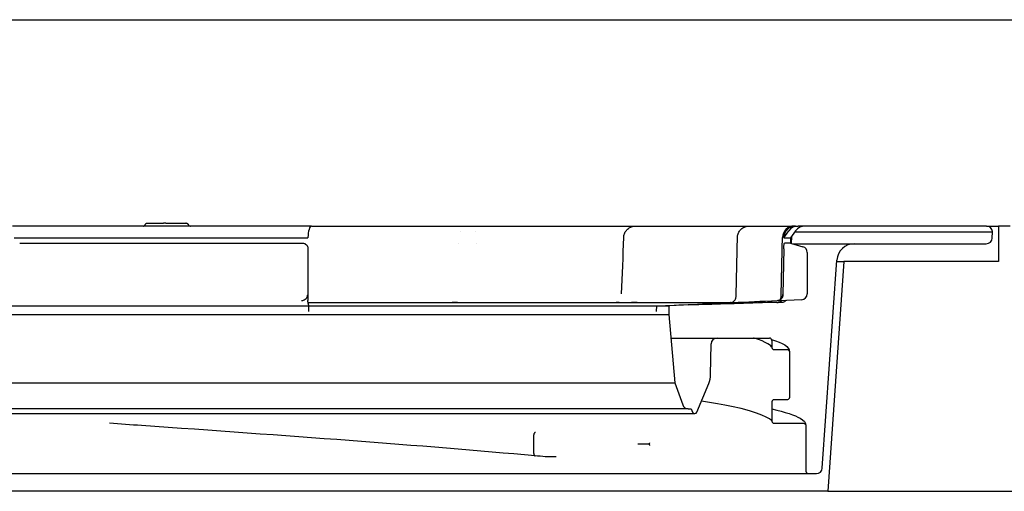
# Model space of a CAD drawing. Header units: millimetres. Extents: x -13710 to 13710, y -300 to 4365.
# Tile 11 of 13: x 1820 to 1903, y 3909 to 3949. Entities that reach past the tile are written whole.
import ezdxf

# ---------------------------------------------------------------- set-up
doc = ezdxf.new("R2010")
doc.units = ezdxf.units.MM
doc.header["$LTSCALE"] = 15
doc.layers.add('_Sichtbarkanten', color=7, linetype='Continuous', lineweight=25)

msp = doc.modelspace()

# ---------------------------------------------------------------- linework, layer by layer
at = {"layer": '_Sichtbarkanten'}
for p, q in [((925.955, 3948.59), (2728.528, 3948.59)), ((1830.469, 3931.34), (1830.465, 3931.34)), ((1830.467, 3931.34), (1830.469, 3931.34)), ((1830.469, 3931.34), (1831.817, 3931.34)), ((1832.031, 3931.34), (1831.817, 3931.34)), ((1832.031, 3931.34), (1833.735, 3931.34)), ((1833.741, 3931.34), (1833.735, 3931.34)), ((1833.735, 3931.34), (1833.741, 3931.34)), ((1844.388, 3931.09), (1818.991, 3931.09)), ((1844.388, 3931.09), (1845.138, 3931.09)), ((1845.138, 3931.09), (1845.147, 3931.09)), ((1847.165, 3931.09), (1856.612, 3931.09)), ((1857.007, 3930.59), (1857.008, 3930.59)), ((1858.362, 3930.59), (1858.362, 3930.59)), ((1860.313, 3931.09), (1871.304, 3931.09)), ((1874.125, 3931.09), (1881.563, 3931.09)), ((1883.348, 3931.09), (1885.391, 3931.09)), ((1884.516, 3930.09), (1884.93, 3930.673)), ((1885.506, 3930.673), (1885.088, 3930.09)), ((1885.391, 3931.09), (1885.506, 3931.09)), ((1885.446, 3930.59), (1902.224, 3930.59)), ((1885.506, 3931.09), (1885.735, 3931.09)), ((1886.318, 3931.09), (1885.735, 3931.09)), ((1901.723, 3931.09), (1886.318, 3931.09)), ((1901.723, 3931.09), (1902.742, 3931.09)), ((1902.206, 3930.073), (1902.224, 3930.59)), ((1902.224, 3930.59), (1902.222, 3930.623)), ((1902.742, 3931.09), (1902.742, 3928.09)), ((1903.728, 3931.09), (1902.742, 3931.09)), ((1819.131, 3930.09), (1844.097, 3930.09)), ((1819.612, 3929.64), (1843.631, 3929.64)), ((1844.097, 3930.108), (1844.097, 3930.09)), ((1856.852, 3929.59), (1856.853, 3929.59)), ((1858.42, 3929.59), (1858.42, 3929.59)), ((1880.572, 3930.112), (1880.572, 3930.112)), ((1884.516, 3930.108), (1884.516, 3930.09)), ((1884.516, 3930.09), (1885.088, 3930.09)), ((1885.08, 3929.64), (1884.574, 3929.64)), ((1885.088, 3930.09), (1885.08, 3929.64)), ((1885.08, 3929.64), (1886.133, 3929.338)), ((1885.159, 3930.159), (1885.122, 3929.628)), ((1885.254, 3929.59), (1890.504, 3929.59)), ((1890.504, 3929.59), (1901.706, 3929.59)), ((1844.092, 3929.153), (1844.072, 3925.284)), ((1884.5, 3929.162), (1884.433, 3925.281)), ((1886.495, 3928.857), (1886.495, 3925.337)), ((1887.774, 3910.555), (1889.008, 3928.195)), ((1889.605, 3928.09), (1888.242, 3908.59)), ((1889, 3928.09), (1889.605, 3928.09)), ((1902.742, 3928.09), (1889.605, 3928.09)), ((1870.729, 3925.331), (1870.729, 3925.331)), ((1844.112, 3924.59), (1879.988, 3924.59)), ((1886.018, 3924.838), (1874.754, 3924.311)), ((1883.913, 3924.59), (1883.127, 3924.59)), ((1884.164, 3924.59), (1884.176, 3924.59)), ((1884.308, 3924.59), (1884.176, 3924.59)), ((1884.308, 3924.59), (1884.3, 3924.59)), ((1817.367, 3924.311), (1844.172, 3924.311)), ((1844.169, 3924.324), (1874.021, 3924.324)), ((1844.17, 3923.833), (1844.172, 3924.311)), ((1873.709, 3923.833), (1873.717, 3924.311)), ((1873.717, 3924.311), (1874.754, 3924.311)), ((1874.754, 3924.311), (1874.742, 3923.59)), ((1779.741, 3923.59), (1874.742, 3923.59)), ((1874.742, 3923.59), (1875.25, 3917.783)), ((1874.917, 3921.59), (1878.838, 3921.59)), ((1878.292, 3918.473), (1878.338, 3921.099)), ((1878.838, 3921.59), (1883.292, 3921.59)), ((1883.492, 3921.39), (1883.492, 3920.807)), ((1884.992, 3920.406), (1884.992, 3916.557)), ((1779.233, 3917.783), (1875.25, 3917.783)), ((1875.25, 3917.783), (1875.928, 3915.92)), ((1877.126, 3915.314), (1878.138, 3917.737)), ((1878.954, 3916.166), (1878.954, 3916.166)), ((1883.492, 3916.156), (1883.492, 3914.557)), ((1884.791, 3916.357), (1883.692, 3916.357)), ((1884.992, 3916.557), (1884.992, 3916.557)), ((1884.992, 3916.557), (1884.992, 3916.557)), ((1876.398, 3915.591), (1778.233, 3915.591)), ((1876.398, 3915.591), (1876.641, 3915.591)), ((1876.641, 3915.591), (1876.757, 3915.314)), ((1777.542, 3915.191), (1876.941, 3915.191)), ((1883.492, 3914.557), (1883.492, 3914.557)), ((1827.243, 3914.357), (1827.242, 3914.357)), ((1886.392, 3914.156), (1886.392, 3914.156)), ((1886.392, 3914.156), (1886.392, 3910.29)), ((1863.278, 3911.792), (1863.278, 3913.39)), ((1799.688, 3910.09), (1879.434, 3910.09)), ((1832.282, 3910.09), (1832.281, 3910.09)), ((1879.434, 3910.09), (1880.336, 3910.09)), ((1880.336, 3910.09), (1880.87, 3910.09)), ((1880.87, 3910.09), (1886.592, 3910.09)), ((1886.592, 3910.09), (1887.275, 3910.09)), ((1888.242, 3908.59), (1766.242, 3908.59)), ((1888.242, 3908.59), (2741.242, 3908.59))]:
    msp.add_line(p, q, dxfattribs=at)
for centre, radius, start, end in [((1885.391, 3930.09), 1, 90, 178.76072), ((1886.318, 3930.09), 1, 90, 144.33823), ((1901.723, 3930.59), 0.5, 3.72699, 90), ((1890.504, 3928.09), 1.5, 90, 176), ((1901.706, 3930.09), 0.5, 270, 358), ((1885.995, 3928.857), 0.5, 0, 74), ((1885.995, 3925.337), 0.5, 272.68026, 0), ((1878.838, 3921.09), 0.5, 90, 179), ((1883.292, 3921.39), 0.2, 0, 90), ((1876.292, 3918.508), 2, 337.33868, 359), ((1876.398, 3916.091), 0.5, 200, 270), ((1876.941, 3915.391), 0.2, 202.66132, 337.33868), ((1886.592, 3910.29), 0.2, 180, 270), ((1887.275, 3910.59), 0.5, 270, 356)]:
    msp.add_arc(centre, radius, start, end, dxfattribs=at)
for centre, major_axis, ratio, start_param, end_param in [((1844.388, 3930.09), (0, 1), 0.291377, 0, 1.553343), ((1857.868, 3930.09), (0, 1), 0.993308, 0.000002, 0.002519), ((1858.059, 3930.09), (0, 1), 0.350051, 0.000012, 0.000027), ((1883.348, 3930.09), (0.001, 1), 0.936768, 0.000596, 0.000608), ((1885.506, 3930.09), (0, 1), 0.990123, 0, 1.553343), ((1885.735, 3930.09), (0, 1), 0.990123, 0, 0.948381), ((1884.152, 3930.09), (1.007, 0.069), 0.011372, 6.281617, 6.281627), ((1844.077, 3925.268), (0.003, 0.5), 0.010164, 1.58875, 3.094914), ((1883.912, 3925.09), (0.518, -0.012), 0.966453, 4.735788, 5.578498), ((1883.915, 3925.268), (0.518, -0.012), 0.966459, 4.782108, 6.2883), ((1885.278, 3925.09), (1.001, 0.012), 0.018698, 3.140932, 3.140951)]:
    msp.add_ellipse(centre, major_axis=major_axis, ratio=ratio, start_param=start_param, end_param=end_param, dxfattribs=at)
for points, knots in [([(1830.089, 3931.09), (1830.096, 3931.09), (1830.104, 3931.09), (1830.119, 3931.091), (1830.126, 3931.092), (1830.154, 3931.098), (1830.174, 3931.106), (1830.211, 3931.127), (1830.228, 3931.14), (1830.258, 3931.173), (1830.271, 3931.193), (1830.28, 3931.215)], [0, 0, 0, 0, 0.0022407, 0.0022407, 0.00445371, 0.00445371, 0.01082722, 0.01082722, 0.01717673, 0.01717673, 0.02417095, 0.02417095, 0.02417095, 0.02417095]), ([(1830.28, 3931.215), (1830.288, 3931.235), (1830.299, 3931.254), (1830.327, 3931.286), (1830.343, 3931.3), (1830.38, 3931.322), (1830.4, 3931.33), (1830.428, 3931.337), (1830.436, 3931.338), (1830.447, 3931.339), (1830.451, 3931.34), (1830.457, 3931.34), (1830.459, 3931.34), (1830.462, 3931.34), (1830.463, 3931.34), (1830.464, 3931.34), (1830.464, 3931.34), (1830.468, 3931.34), (1830.465, 3931.34), (1830.466, 3931.34)], [0, 0, 0, 0, 0.0064391, 0.0064391, 0.01280945, 0.01280945, 0.01918228, 0.01918228, 0.02146951, 0.02146951, 0.02262694, 0.02262694, 0.0232074, 0.0232074, 0.02349785, 0.02349785, 0.0236431, 0.0236431, 0.02456625, 0.02456625, 0.02456625, 0.02456625]), ([(1833.741, 3931.34), (1833.753, 3931.34), (1833.765, 3931.339), (1833.788, 3931.335), (1833.799, 3931.332), (1833.822, 3931.323), (1833.834, 3931.318), (1833.856, 3931.304), (1833.867, 3931.296), (1833.886, 3931.278), (1833.895, 3931.269), (1833.913, 3931.245), (1833.921, 3931.23), (1833.927, 3931.215)], [0, 0, 0, 0, 0.00354974, 0.00354974, 0.00699185, 0.00699185, 0.01091704, 0.01091704, 0.01484224, 0.01484224, 0.01876743, 0.01876743, 0.02368761, 0.02368761, 0.02368761, 0.02368761]), ([(1833.927, 3931.215), (1833.935, 3931.195), (1833.946, 3931.176), (1833.974, 3931.144), (1833.991, 3931.13), (1834.027, 3931.108), (1834.047, 3931.1), (1834.078, 3931.093), (1834.089, 3931.091), (1834.102, 3931.09), (1834.104, 3931.09), (1834.108, 3931.09), (1834.109, 3931.09), (1834.11, 3931.09), (1834.111, 3931.09), (1834.111, 3931.09), (1834.111, 3931.09), (1834.112, 3931.09), (1834.112, 3931.09), (1834.112, 3931.09), (1834.112, 3931.09), (1834.112, 3931.09), (1834.112, 3931.09), (1834.112, 3931.09), (1834.112, 3931.09), (1834.112, 3931.09), (1834.112, 3931.09), (1834.112, 3931.09), (1834.112, 3931.09), (1834.112, 3931.09), (1834.111, 3931.09), (1834.11, 3931.09)], [0, 0, 0, 0, 0.0064379, 0.0064379, 0.01280829, 0.01280829, 0.01918107, 0.01918107, 0.02233655, 0.02233655, 0.02313338, 0.02313338, 0.02343214, 0.02343214, 0.02354417, 0.02354417, 0.02358619, 0.02358619, 0.02362594, 0.02362594, 0.02364676, 0.02364676, 0.02375742, 0.02375742, 0.02396745, 0.02396745, 0.02428516, 0.02428516, 0.02523832, 0.02523832, 0.02731614, 0.02731614, 0.02731614, 0.02731614]), ([(1845.138, 3931.09), (1845.176, 3931.09), (1845.215, 3931.09), (1845.255, 3931.09), (1845.285, 3931.09), (1845.316, 3931.09), (1845.348, 3931.09), (1845.395, 3931.09), (1845.443, 3931.09), (1845.492, 3931.09), (1845.521, 3931.09), (1845.55, 3931.09), (1845.579, 3931.09), (1845.635, 3931.09), (1845.692, 3931.09), (1845.749, 3931.09), (1845.775, 3931.09), (1845.801, 3931.09), (1845.827, 3931.09), (1845.892, 3931.09), (1845.957, 3931.09), (1846.023, 3931.09), (1846.045, 3931.09), (1846.066, 3931.09), (1846.088, 3931.09), (1846.161, 3931.09), (1846.234, 3931.09), (1846.307, 3931.09), (1846.324, 3931.09), (1846.34, 3931.09), (1846.357, 3931.09)], [0.0000004, 0.0000004, 0.0000004, 0.0000004, 0.0709999, 0.0709999, 0.0709999, 0.125, 0.125, 0.125, 0.2038322, 0.2038322, 0.2038322, 0.25, 0.25, 0.25, 0.336501, 0.336501, 0.336501, 0.375, 0.375, 0.375, 0.4692399, 0.4692399, 0.4692399, 0.5, 0.5, 0.5, 0.6019237, 0.6019237, 0.6019237, 0.6247435, 0.6247435, 0.6247435, 0.6247435]), ([(1846.63, 3931.09), (1846.716, 3931.09), (1846.801, 3931.09), (1846.885, 3931.09), (1846.891, 3931.09), (1846.896, 3931.09), (1846.902, 3931.09), (1846.902, 3931.09), (1846.902, 3931.09), (1846.903, 3931.09)], [0.7502071, 0.7502071, 0.7502071, 0.7502071, 0.8673233, 0.8673233, 0.8673233, 0.875, 0.875, 0.875, 0.8754336, 0.8754336, 0.8754336, 0.8754336]), ([(1857.154, 3931.09), (1857.228, 3931.09), (1857.339, 3931.09), (1857.437, 3931.09), (1857.471, 3931.09)], [0.2934822, 0.2934822, 0.2934822, 0.2934822, 0.4285714, 0.5090305, 0.5090305, 0.5090305, 0.5090305]), ([(1857.647, 3931.09), (1857.664, 3931.09), (1857.709, 3931.09), (1857.747, 3931.09), (1857.769, 3931.09)], [0.6629678, 0.6629678, 0.6629678, 0.6629678, 0.7142857, 0.8039284, 0.8039284, 0.8039284, 0.8039284]), ([(1857.868, 3931.09), (1857.869, 3931.09), (1857.871, 3931.09), (1857.873, 3931.09), (1857.875, 3931.09), (1857.878, 3931.09), (1857.881, 3931.09), (1857.885, 3931.09), (1857.889, 3931.09), (1857.893, 3931.09), (1857.898, 3931.09), (1857.903, 3931.09), (1857.908, 3931.09), (1857.913, 3931.09), (1857.919, 3931.09), (1857.926, 3931.09), (1857.932, 3931.09), (1857.939, 3931.09), (1857.945, 3931.09), (1857.952, 3931.09), (1857.96, 3931.09), (1857.967, 3931.09), (1857.974, 3931.09), (1857.982, 3931.09), (1857.99, 3931.09), (1857.997, 3931.09), (1858.005, 3931.09), (1858.013, 3931.09), (1858.021, 3931.09), (1858.028, 3931.09), (1858.036, 3931.09), (1858.044, 3931.09), (1858.051, 3931.09), (1858.059, 3931.09)], [0, 0, 0, 0, 0.090909, 0.090909, 0.090909, 0.181818, 0.181818, 0.181818, 0.272727, 0.272727, 0.272727, 0.363636, 0.363636, 0.363636, 0.454545, 0.454545, 0.454545, 0.545455, 0.545455, 0.545455, 0.636364, 0.636364, 0.636364, 0.727273, 0.727273, 0.727273, 0.818182, 0.818182, 0.818182, 0.909091, 0.909091, 0.909091, 1, 1, 1, 1]), ([(1858.699, 3931.09), (1858.702, 3931.09), (1858.816, 3931.09), (1859.042, 3931.09), (1859.261, 3931.09), (1859.369, 3931.09)], [0.2815281, 0.2815281, 0.2815281, 0.2815281, 0.2857143, 0.4285714, 0.5694908, 0.5694908, 0.5694908, 0.5694908]), ([(1859.698, 3931.09), (1859.698, 3931.09), (1859.806, 3931.09), (1859.913, 3931.09), (1860.016, 3931.09), (1860.016, 3931.09)], [0.7142084, 0.7142084, 0.7142084, 0.7142084, 0.7142857, 0.8571429, 0.857651, 0.857651, 0.857651, 0.857651]), ([(1870.914, 3930.123), (1870.917, 3930.231), (1870.939, 3930.339), (1871.014, 3930.54), (1871.067, 3930.634), (1871.201, 3930.8), (1871.282, 3930.873), (1871.46, 3930.988), (1871.56, 3931.032), (1871.703, 3931.069), (1871.744, 3931.077), (1871.828, 3931.087), (1871.871, 3931.09), (1871.913, 3931.09)], [0, 0, 0, 0, 0.0323634, 0.0323634, 0.0642091, 0.0642091, 0.0960734, 0.0960734, 0.127937, 0.127937, 0.1404772, 0.1404772, 0.1532202, 0.1532202, 0.1532202, 0.1532202]), ([(1871.706, 3931.09), (1871.748, 3931.09), (1871.812, 3931.09), (1871.86, 3931.09), (1871.877, 3931.09)], [0.3063927, 0.3063927, 0.3063927, 0.3063927, 0.4285714, 0.5143687, 0.5143687, 0.5143687, 0.5143687]), ([(1871.913, 3931.09), (1871.913, 3931.09), (1871.913, 3931.09), (1871.914, 3931.09), (1871.915, 3931.09), (1871.917, 3931.09), (1871.919, 3931.09), (1871.921, 3931.09), (1871.924, 3931.09), (1871.928, 3931.09), (1871.931, 3931.09), (1871.935, 3931.09), (1871.94, 3931.09), (1871.944, 3931.09), (1871.949, 3931.09), (1871.955, 3931.09), (1871.96, 3931.09), (1871.966, 3931.09), (1871.973, 3931.09), (1871.979, 3931.09), (1871.986, 3931.09), (1871.993, 3931.09), (1872, 3931.09), (1872.007, 3931.09), (1872.014, 3931.09), (1872.022, 3931.09), (1872.029, 3931.09), (1872.037, 3931.09), (1872.045, 3931.09), (1872.053, 3931.09), (1872.061, 3931.09)], [0.1055066, 0.1055066, 0.1055066, 0.1055066, 0.1818182, 0.1818182, 0.1818182, 0.2727273, 0.2727273, 0.2727273, 0.3636364, 0.3636364, 0.3636364, 0.4545455, 0.4545455, 0.4545455, 0.5454545, 0.5454545, 0.5454545, 0.6363636, 0.6363636, 0.6363636, 0.7272727, 0.7272727, 0.7272727, 0.8181818, 0.8181818, 0.8181818, 0.9090909, 0.9090909, 0.9090909, 1, 1, 1, 1]), ([(1872.061, 3931.09), (1872.174, 3931.09), (1872.398, 3931.09), (1872.725, 3931.09), (1873.041, 3931.09), (1873.239, 3931.09), (1873.332, 3931.09)], [0, 0, 0, 0, 0.1428571, 0.2857143, 0.4285714, 0.5634537, 0.5634537, 0.5634537, 0.5634537]), ([(1873.632, 3931.09), (1873.632, 3931.09), (1873.723, 3931.09), (1873.812, 3931.09), (1873.895, 3931.09), (1873.896, 3931.09)], [0.7141048, 0.7141048, 0.7141048, 0.7141048, 0.7142857, 0.8571429, 0.8581703, 0.8581703, 0.8581703, 0.8581703]), ([(1880.572, 3930.112), (1880.574, 3930.22), (1880.595, 3930.329), (1880.667, 3930.53), (1880.72, 3930.625), (1880.852, 3930.792), (1880.932, 3930.866), (1881.109, 3930.983), (1881.208, 3931.028), (1881.353, 3931.067), (1881.396, 3931.075), (1881.483, 3931.087), (1881.527, 3931.09), (1881.572, 3931.09)], [0, 0, 0, 0, 0.0323623, 0.0323623, 0.064208, 0.064208, 0.0960723, 0.0960723, 0.1279359, 0.1279359, 0.1410069, 0.1410069, 0.1543082, 0.1543082, 0.1543082, 0.1543082]), ([(1881.572, 3931.09), (1881.572, 3931.09), (1881.572, 3931.09), (1881.573, 3931.09), (1881.574, 3931.09), (1881.576, 3931.09), (1881.578, 3931.09), (1881.581, 3931.09), (1881.584, 3931.09), (1881.587, 3931.09), (1881.591, 3931.09), (1881.595, 3931.09), (1881.6, 3931.09), (1881.604, 3931.09), (1881.609, 3931.09), (1881.615, 3931.09), (1881.62, 3931.09), (1881.626, 3931.09), (1881.633, 3931.09), (1881.639, 3931.09), (1881.646, 3931.09), (1881.653, 3931.09), (1881.659, 3931.09), (1881.666, 3931.09), (1881.672, 3931.09)], [0.2832138, 0.2832138, 0.2832138, 0.2832138, 0.3636364, 0.3636364, 0.3636364, 0.4545455, 0.4545455, 0.4545455, 0.5454545, 0.5454545, 0.5454545, 0.6363636, 0.6363636, 0.6363636, 0.7272727, 0.7272727, 0.7272727, 0.8181818, 0.8181818, 0.8181818, 0.9090909, 0.9090909, 0.9090909, 0.9884618, 0.9884618, 0.9884618, 0.9884618]), ([(1881.675, 3931.09), (1881.784, 3931.09), (1881.918, 3931.09), (1882.047, 3931.09), (1882.073, 3931.09)], [0, 0, 0, 0, 0.1428571, 0.1813067, 0.1813067, 0.1813067, 0.1813067]), ([(1882.322, 3931.09), (1882.405, 3931.09), (1882.578, 3931.09), (1882.814, 3931.09), (1883.03, 3931.09), (1883.213, 3931.09), (1883.308, 3931.09), (1883.348, 3931.09)], [0.3029998, 0.3029998, 0.3029998, 0.3029998, 0.4285714, 0.5714286, 0.7142857, 0.8571429, 1, 1, 1, 1]), ([(1843.631, 3929.64), (1843.662, 3929.64), (1843.693, 3929.637), (1843.755, 3929.624), (1843.786, 3929.614), (1843.87, 3929.577), (1843.918, 3929.543), (1844, 3929.457), (1844.032, 3929.406), (1844.068, 3929.318), (1844.077, 3929.285), (1844.089, 3929.219), (1844.092, 3929.186), (1844.092, 3929.153)], [-0.07665019, -0.07665019, -0.07665019, -0.07665019, -0.06695301, -0.06695301, -0.0567521, -0.0567521, -0.03848474, -0.03848474, -0.02019094, -0.02019094, -0.00984488, -0.00984488, 0, 0, 0, 0]), ([(1884.5, 3929.162), (1884.501, 3929.194), (1884.502, 3929.226), (1884.505, 3929.291), (1884.506, 3929.323), (1884.513, 3929.409), (1884.519, 3929.459), (1884.532, 3929.543), (1884.539, 3929.577), (1884.552, 3929.614), (1884.556, 3929.624), (1884.565, 3929.637), (1884.57, 3929.64), (1884.574, 3929.64)], [-0.07602309, -0.07602309, -0.07602309, -0.07602309, -0.06637957, -0.06637957, -0.05627322, -0.05627322, -0.03830342, -0.03830342, -0.02028456, -0.02028456, -0.00990727, -0.00990727, -0.000001, -0.000001, -0.000001, -0.000001]), ([(1844.072, 3925.284), (1844.072, 3925.279), (1844.072, 3925.275), (1844.072, 3925.267), (1844.072, 3925.263), (1844.072, 3925.259)], [-0.002508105, -0.002508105, -0.002508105, -0.002508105, -0.001265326, -0.001265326, -0.000051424, -0.000051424, -0.000051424, -0.000051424]), ([(1884.433, 3925.259), (1884.433, 3925.263), (1884.433, 3925.266), (1884.433, 3925.274), (1884.433, 3925.278), (1884.433, 3925.281)], [-0.002238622, -0.002238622, -0.002238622, -0.002238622, -0.001130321, -0.001130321, 0, 0, 0, 0]), ([(1843.556, 3924.768), (1843.557, 3924.768), (1843.558, 3924.768), (1843.632, 3924.772), (1843.706, 3924.79), (1843.833, 3924.852), (1843.888, 3924.892), (1843.975, 3924.986), (1844.009, 3925.037), (1844.044, 3925.121), (1844.053, 3925.148), (1844.066, 3925.204), (1844.07, 3925.231), (1844.072, 3925.259)], [-0.00038172, -0.00038172, -0.00038172, -0.00038172, 0, 0, 0.02682881, 0.02682881, 0.0497877, 0.0497877, 0.06914169, 0.06914169, 0.07810016, 0.07810016, 0.08649247, 0.08649247, 0.08649247, 0.08649247]), ([(1883.127, 3924.59), (1882.005, 3924.556), (1879.85, 3924.491), (1877.714, 3924.428), (1876.615, 3924.395), (1876.455, 3924.39)], [0, 0, 0, 0, 0.3333333, 0.6666667, 0.7237584, 0.7237584, 0.7237584, 0.7237584]), ([(1879.988, 3924.59), (1879.973, 3924.59), (1879.963, 3924.59), (1879.955, 3924.59), (1879.953, 3924.59), (1879.952, 3924.59), (1879.951, 3924.59), (1879.951, 3924.59), (1879.951, 3924.59), (1879.952, 3924.59), (1879.952, 3924.59), (1879.952, 3924.59), (1879.952, 3924.59), (1879.953, 3924.59), (1879.953, 3924.59), (1879.954, 3924.59), (1879.955, 3924.59), (1879.956, 3924.59), (1879.956, 3924.59), (1879.958, 3924.59), (1879.96, 3924.59), (1879.973, 3924.59), (1879.985, 3924.591), (1880.008, 3924.593), (1880.019, 3924.594), (1880.065, 3924.602), (1880.099, 3924.611), (1880.182, 3924.643), (1880.229, 3924.671), (1880.311, 3924.739), (1880.347, 3924.78), (1880.404, 3924.87), (1880.425, 3924.92), (1880.446, 3925.006), (1880.451, 3925.041), (1880.452, 3925.077)], [0.0105944, 0.0105944, 0.0105944, 0.0105944, 0.0348022, 0.0348022, 0.0437857, 0.0437857, 0.046991, 0.046991, 0.047154, 0.047154, 0.0484172, 0.0484172, 0.0493658, 0.0493658, 0.0498023, 0.0498023, 0.050021, 0.050021, 0.0502402, 0.0502402, 0.0506817, 0.0506817, 0.0542051, 0.0542051, 0.0576769, 0.0576769, 0.0681433, 0.0681433, 0.0842307, 0.0842307, 0.1001566, 0.1001566, 0.1160884, 0.1160884, 0.1267006, 0.1267006, 0.1267006, 0.1267006]), ([(1883.917, 3924.59), (1883.917, 3924.59), (1883.949, 3924.59), (1883.987, 3924.59), (1884.03, 3924.59)], [0.6663805, 0.6663805, 0.6663805, 0.6663805, 0.6666667, 0.8324909, 0.8324909, 0.8324909, 0.8324909]), ([(1884.433, 3925.259), (1884.432, 3925.231), (1884.43, 3925.204), (1884.421, 3925.148), (1884.414, 3925.12), (1884.387, 3925.035), (1884.359, 3924.984), (1884.287, 3924.89), (1884.242, 3924.85), (1884.136, 3924.79), (1884.075, 3924.772), (1884.013, 3924.768), (1884.012, 3924.768), (1884.011, 3924.768)], [0.00000905, 0.00000905, 0.00000905, 0.00000905, 0.00839146, 0.00839146, 0.01732445, 0.01732445, 0.03658707, 0.03658707, 0.05897971, 0.05897971, 0.08450589, 0.08450589, 0.08487978, 0.08487978, 0.08487978, 0.08487978]), ([(1884.226, 3924.867), (1884.23, 3924.876), (1884.234, 3924.885), (1884.259, 3924.942), (1884.272, 3924.995), (1884.277, 3925.058), (1884.278, 3925.068), (1884.278, 3925.078)], [0.07277083, 0.07277083, 0.07277083, 0.07277083, 0.07567052, 0.07567052, 0.09160233, 0.09160233, 0.09462393, 0.09462393, 0.09462393, 0.09462393]), ([(1884.697, 3924.776), (1884.694, 3924.772), (1884.69, 3924.767), (1884.652, 3924.723), (1884.61, 3924.688), (1884.519, 3924.633), (1884.468, 3924.613), (1884.399, 3924.598), (1884.381, 3924.595), (1884.345, 3924.591), (1884.326, 3924.59), (1884.308, 3924.59)], [0.03036083, 0.03036083, 0.03036083, 0.03036083, 0.03207575, 0.03207575, 0.04800785, 0.04800785, 0.06393966, 0.06393966, 0.0693456, 0.0693456, 0.07481605, 0.07481605, 0.07481605, 0.07481605]), ([(1881.977, 3921.582), (1881.967, 3921.585), (1881.957, 3921.587), (1881.941, 3921.589), (1881.936, 3921.59), (1881.928, 3921.59), (1881.926, 3921.59), (1881.924, 3921.59), (1881.923, 3921.59), (1881.922, 3921.59), (1881.922, 3921.59), (1881.921, 3921.59), (1881.921, 3921.59), (1881.921, 3921.59), (1881.921, 3921.59), (1881.921, 3921.59), (1881.921, 3921.59), (1881.921, 3921.59), (1881.921, 3921.59), (1881.921, 3921.59), (1881.921, 3921.59), (1881.921, 3921.59), (1881.921, 3921.59), (1881.921, 3921.59), (1881.921, 3921.59), (1881.922, 3921.59), (1881.923, 3921.59), (1881.927, 3921.59), (1881.929, 3921.59), (1881.937, 3921.59), (1881.942, 3921.59), (1881.952, 3921.59)], [0, 0, 0, 0, 0.00317894, 0.00317894, 0.00477346, 0.00477346, 0.005371, 0.005371, 0.00559506, 0.00559506, 0.0056791, 0.0056791, 0.00569107, 0.00569107, 0.00570546, 0.00570546, 0.00572537, 0.00572537, 0.00577896, 0.00577896, 0.00604262, 0.00604262, 0.00684128, 0.00684128, 0.00923732, 0.00923732, 0.01642871, 0.01642871, 0.02205432, 0.02205432, 0.02785315, 0.02785315, 0.02785315, 0.02785315]), ([(1883.492, 3920.807), (1883.492, 3920.781), (1883.497, 3920.755), (1883.517, 3920.707), (1883.531, 3920.685), (1883.568, 3920.647), (1883.59, 3920.632), (1883.639, 3920.612), (1883.665, 3920.607), (1883.692, 3920.607)], [-0.03155404, -0.03155404, -0.03155404, -0.03155404, -0.02364069, -0.02364069, -0.01591774, -0.01591774, -0.00790638, -0.00790638, 0, 0, 0, 0]), ([(1883.692, 3920.607), (1883.875, 3920.607), (1884.058, 3920.607), (1884.424, 3920.607), (1884.607, 3920.607), (1884.792, 3920.607)], [-0.1099298, -0.1099298, -0.1099298, -0.1099298, -0.0549994, -0.0549994, 0, 0, 0, 0]), ([(1884.792, 3920.607), (1884.818, 3920.607), (1884.844, 3920.602), (1884.891, 3920.582), (1884.913, 3920.568), (1884.951, 3920.531), (1884.966, 3920.508), (1884.986, 3920.459), (1884.992, 3920.433), (1884.992, 3920.406)], [-0.03155603, -0.03155603, -0.03155603, -0.03155603, -0.02371571, -0.02371571, -0.01600154, -0.01600154, -0.00795658, -0.00795658, 0, 0, 0, 0]), ([(1883.492, 3914.557), (1883.492, 3914.693), (1882.402, 3915.318), (1879.324, 3915.936), (1878.471, 3916.085), (1877.51, 3916.234)], [0, 0, 0, 0, 2.014369, 2.014369, 2.64899, 2.64899, 2.64899, 2.64899]), ([(1883.692, 3916.357), (1883.665, 3916.357), (1883.64, 3916.352), (1883.592, 3916.332), (1883.57, 3916.318), (1883.532, 3916.281), (1883.517, 3916.258), (1883.497, 3916.209), (1883.492, 3916.183), (1883.492, 3916.156)], [-0.03155728, -0.03155728, -0.03155728, -0.03155728, -0.02371829, -0.02371829, -0.01600415, -0.01600415, -0.00795813, -0.00795813, 0, 0, 0, 0]), ([(1884.992, 3916.557), (1884.992, 3916.531), (1884.986, 3916.505), (1884.966, 3916.457), (1884.952, 3916.435), (1884.915, 3916.397), (1884.893, 3916.382), (1884.844, 3916.362), (1884.818, 3916.357), (1884.791, 3916.357)], [-0.03155283, -0.03155283, -0.03155283, -0.03155283, -0.02364153, -0.02364153, -0.01591899, -0.01591899, -0.00790713, -0.00790713, 0, 0, 0, 0]), ([(1883.492, 3915.57), (1884.635, 3915.314), (1885.432, 3915.063), (1886.188, 3914.619), (1886.392, 3914.422), (1886.392, 3914.156)], [0.803507, 0.803507, 0.803507, 0.803507, 1.929183, 1.929183, 2.610833, 2.610833, 2.610833, 2.610833]), ([(1883.492, 3914.557), (1883.492, 3914.531), (1883.497, 3914.505), (1883.517, 3914.457), (1883.531, 3914.435), (1883.568, 3914.397), (1883.59, 3914.382), (1883.639, 3914.362), (1883.665, 3914.357), (1883.692, 3914.357)], [-0.03155405, -0.03155405, -0.03155405, -0.03155405, -0.02364069, -0.02364069, -0.01591774, -0.01591774, -0.00790638, -0.00790638, -0.00000007, -0.00000007, -0.00000007, -0.00000007]), ([(1863.381, 3911.592), (1858.69, 3912.023), (1853.286, 3912.459), (1841.989, 3913.313), (1835.966, 3913.741), (1829.062, 3914.228), (1828.153, 3914.293), (1827.243, 3914.357)], [0, 0, 0, 0, 1.837414, 1.837414, 3.642834, 3.642834, 3.916231, 3.916231, 3.916231, 3.916231]), ([(1863.41, 3913.59), (1863.409, 3913.59), (1863.409, 3913.59), (1863.408, 3913.59), (1863.387, 3913.591), (1863.347, 3913.564), (1863.333, 3913.549), (1863.309, 3913.513), (1863.299, 3913.491), (1863.284, 3913.443), (1863.28, 3913.417), (1863.278, 3913.39)], [-0.03878437, -0.03878437, -0.03878437, -0.03878437, -0.03649712, -0.03649712, -0.02335251, -0.02335251, -0.01563134, -0.01563134, -0.00791279, -0.00791279, 0, 0, 0, 0]), ([(1883.692, 3914.357), (1884.108, 3914.357), (1884.525, 3914.357), (1885.358, 3914.357), (1885.775, 3914.357), (1886.191, 3914.357)], [-0.2499927, -0.2499927, -0.2499927, -0.2499927, -0.1250037, -0.1250037, -0.0000032, -0.0000032, -0.0000032, -0.0000032]), ([(1886.191, 3914.357), (1886.218, 3914.357), (1886.244, 3914.352), (1886.291, 3914.332), (1886.313, 3914.318), (1886.351, 3914.281), (1886.366, 3914.258), (1886.386, 3914.209), (1886.392, 3914.183), (1886.392, 3914.156)], [-0.03155418, -0.03155418, -0.03155418, -0.03155418, -0.02371263, -0.02371263, -0.0159987, -0.0159987, -0.00795498, -0.00795498, 0, 0, 0, 0]), ([(1872.222, 3912.583), (1872.202, 3912.583), (1872.182, 3912.583), (1872.16, 3912.582), (1872.128, 3912.582), (1872.112, 3912.582), (1872.11, 3912.582), (1872.103, 3912.582)], [0, 0, 0, 0, 0.00865382, 0.00865382, 0.01010713, 0.01010713, 0.01070534, 0.01070534, 0.01070534, 0.01070534]), ([(1872.269, 3912.584), (1872.261, 3912.584), (1872.253, 3912.584), (1872.245, 3912.583), (1872.237, 3912.583), (1872.23, 3912.583), (1872.222, 3912.583)], [0.0000001, 0.0000001, 0.0000001, 0.0000001, 0.5, 0.5, 0.5, 1, 1, 1, 1]), ([(1873.09, 3912.663), (1873.088, 3912.655), (1873.085, 3912.646), (1873.08, 3912.63), (1873.078, 3912.623), (1873.073, 3912.608), (1873.07, 3912.601), (1873.067, 3912.593)], [-0.009695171, -0.009695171, -0.009695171, -0.009695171, -0.005329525, -0.005329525, -0.002615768, -0.002615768, 0, 0, 0, 0]), ([(1873.067, 3912.593), (1873.073, 3912.579), (1873.078, 3912.566), (1873.085, 3912.543), (1873.088, 3912.534), (1873.09, 3912.526)], [-0.00958908, -0.00958908, -0.00958908, -0.00958908, -0.004216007, -0.004216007, -0.000001, -0.000001, -0.000001, -0.000001]), ([(1873.101, 3912.698), (1873.101, 3912.698), (1873.101, 3912.698), (1873.1, 3912.694), (1873.098, 3912.69), (1873.094, 3912.678), (1873.092, 3912.671), (1873.09, 3912.663)], [-0.009936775, -0.009936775, -0.009936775, -0.009936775, -0.009778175, -0.009778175, -0.00463439, -0.00463439, -0.000000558, -0.000000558, -0.000000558, -0.000000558]), ([(1873.09, 3912.526), (1873.093, 3912.517), (1873.095, 3912.51), (1873.099, 3912.496), (1873.101, 3912.491), (1873.102, 3912.487), (1873.102, 3912.487), (1873.102, 3912.487)], [-0.007926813, -0.007926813, -0.007926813, -0.007926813, -0.004405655, -0.004405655, 0, 0, 0.000157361, 0.000157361, 0.000157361, 0.000157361]), ([(1863.278, 3911.791), (1863.277, 3911.764), (1863.278, 3911.738), (1863.288, 3911.69), (1863.296, 3911.668), (1863.316, 3911.632), (1863.328, 3911.618), (1863.355, 3911.598), (1863.369, 3911.593), (1863.382, 3911.592)], [-0.02651234, -0.02651234, -0.02651234, -0.02651234, -0.01993566, -0.01993566, -0.01356991, -0.01356991, -0.00719738, -0.00719738, -0.00094689, -0.00094689, -0.00094689, -0.00094689])]:
    msp.add_open_spline(points, degree=3, knots=knots, dxfattribs=at)
for points in [[(1845.577, 3931.09), (1845.659, 3931.09), (1845.744, 3931.09), (1845.831, 3931.09)], [(1846.357, 3931.09), (1846.448, 3931.09), (1846.539, 3931.09), (1846.63, 3931.09)], [(1846.903, 3931.09), (1846.992, 3931.09), (1847.08, 3931.09), (1847.165, 3931.09)], [(1856.612, 3931.09), (1856.709, 3931.09), (1856.801, 3931.09), (1856.889, 3931.09)], [(1856.889, 3931.09), (1856.982, 3931.09), (1857.071, 3931.09), (1857.154, 3931.09)], [(1857.471, 3931.09), (1857.537, 3931.09), (1857.596, 3931.09), (1857.647, 3931.09)], [(1857.769, 3931.09), (1857.813, 3931.09), (1857.829, 3931.09), (1857.865, 3931.091)], [(1857.855, 3931.09), (1857.859, 3931.09), (1857.862, 3931.09), (1857.865, 3931.09)], [(1858.059, 3931.09), (1858.264, 3931.09), (1858.481, 3931.09), (1858.699, 3931.09)], [(1859.369, 3931.09), (1859.48, 3931.09), (1859.591, 3931.09), (1859.698, 3931.09)], [(1860.016, 3931.09), (1860.119, 3931.09), (1860.218, 3931.09), (1860.313, 3931.09)], [(1871.304, 3931.09), (1871.379, 3931.09), (1871.447, 3931.09), (1871.509, 3931.09)], [(1871.509, 3931.09), (1871.583, 3931.09), (1871.649, 3931.09), (1871.706, 3931.09)], [(1871.877, 3931.09), (1871.88, 3931.09), (1871.882, 3931.09), (1871.885, 3931.09)], [(1872.061, 3931.09), (1872.289, 3931.09), (1872.52, 3931.09), (1872.742, 3931.09)], [(1873.332, 3931.09), (1873.436, 3931.09), (1873.536, 3931.09), (1873.632, 3931.09)], [(1873.896, 3931.09), (1873.978, 3931.09), (1874.054, 3931.09), (1874.125, 3931.09)], [(1882.073, 3931.09), (1882.159, 3931.09), (1882.242, 3931.09), (1882.322, 3931.09)], [(1882.582, 3931.09), (1882.748, 3931.09), (1882.898, 3931.09), (1883.024, 3931.09)], [(1883.209, 3931.09), (1883.262, 3931.09), (1883.309, 3931.09), (1883.348, 3931.09)], [(1870.729, 3925.331), (1870.802, 3926.926), (1870.861, 3928.524), (1870.913, 3930.123)], [(1870.913, 3930.123), (1870.913, 3930.123), (1870.913, 3930.123), (1870.913, 3930.123)], [(1880.452, 3925.077), (1880.497, 3926.754), (1880.535, 3928.433), (1880.572, 3930.112)], [(1884.278, 3925.078), (1884.317, 3926.756), (1884.355, 3928.434), (1884.391, 3930.112)], [(1885.162, 3930.194), (1885.161, 3930.182), (1885.16, 3930.171), (1885.159, 3930.159)], [(1856.8, 3924.59), (1856.617, 3924.59), (1856.461, 3924.59), (1856.341, 3924.59)], [(1870.524, 3924.59), (1870.398, 3924.59), (1870.309, 3924.59), (1870.259, 3924.59)], [(1872.045, 3924.59), (1871.879, 3924.59), (1871.714, 3924.59), (1871.559, 3924.59)], [(1873.717, 3924.311), (1874.68, 3924.353), (1876.721, 3924.444), (1880.107, 3924.595), (1882.622, 3924.709), (1883.94, 3924.768)], [(1879.984, 3924.59), (1879.978, 3924.59), (1879.973, 3924.59), (1879.968, 3924.59)], [(1880.452, 3925.077), (1880.452, 3925.077), (1880.452, 3925.077), (1880.452, 3925.077)], [(1884.164, 3924.59), (1884.115, 3924.59), (1884.07, 3924.59), (1884.03, 3924.59)], [(1883.492, 3920.807), (1883.492, 3920.899), (1883.056, 3921.266), (1881.977, 3921.582)], [(1883.475, 3921.469), (1884.408, 3921.172), (1884.992, 3920.906), (1884.992, 3920.406)], [(1873.067, 3912.593), (1873.01, 3912.593), (1872.891, 3912.591), (1872.699, 3912.589), (1872.493, 3912.586), (1872.345, 3912.585), (1872.269, 3912.584)], [(1864.246, 3911.518), (1863.96, 3911.543), (1863.672, 3911.567), (1863.382, 3911.592)], [(1864.537, 3911.505), (1864.44, 3911.505), (1864.343, 3911.51), (1864.246, 3911.518)], [(1865.174, 3911.505), (1864.962, 3911.505), (1864.749, 3911.505), (1864.537, 3911.505)]]:
    msp.add_open_spline(points, degree=3, dxfattribs=at)
msp.add_rational_spline([(1844.172, 3924.311), (1844.128, 3924.515), (1844.074, 3924.768)], [1.21561557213, 1.13881668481, 1.05643602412], degree=2, dxfattribs=at)

doc.saveas('drawing.dxf')
